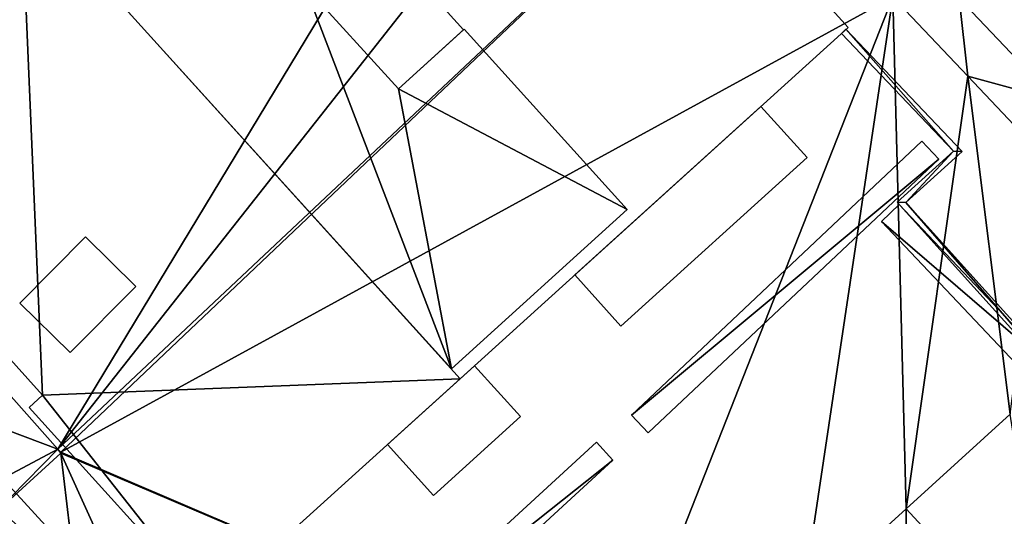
# Model space of a CAD drawing. Header units: inches. Extents: x 572839 to 573167, y 7035528 to 7035769.
# Tile 15 of 50: x 572971 to 573003, y 7035627 to 7035643. Entities that reach past the tile are written whole.
import ezdxf

# ---------------------------------------------------------------- set-up
doc = ezdxf.new("R2010")
doc.units = ezdxf.units.IN
doc.header["$MEASUREMENT"] = 0
for name, color, linetype in [('Bygning', 10, 'Continuous'), ('Objekter_Gjerde', 10, 'Continuous'), ('Objekter_Hekk', 10, 'Continuous'), ('Terreng_ortofoto', 10, 'Continuous'), ('Veg', 10, 'Continuous')]:
    doc.layers.add(name, color=color, linetype=linetype)

msp = doc.modelspace()

# ---------------------------------------------------------------- linework, layer by layer
at = {"layer": 'Bygning', "color": 74, "true_color": 0x55aa00}
for points in [[(572970.85, 7035647.61, 50.74), (572985.19, 7035631.76, 50.74), (572997.86, 7035643.23, 50.74), (572983.51, 7035659.08, 50.74)], [(572970.85, 7035647.61, 50.74), (572985.19, 7035631.76, 50.74), (572997.86, 7035643.23, 50.74), (572983.51, 7035659.08, 50.74)], [(572983.51, 7035659.08, 50.74), (572997.86, 7035643.23, 50.74), (572997.86, 7035643.23, 38.313), (572983.51, 7035659.08, 38.229)], [(572962.68, 7035640.22, 54.39), (572970.85, 7035647.61, 54.39), (572970.85, 7035647.61, 38.409), (572962.68, 7035640.22, 38.448)], [(572970.85, 7035647.61, 54.39), (572985.19, 7035631.76, 54.39), (572985.19, 7035631.76, 50.74), (572970.85, 7035647.61, 50.74)], [(572984.91, 7035632.08, 51.32), (572971.11, 7035647.32, 51.32), (572971.11, 7035647.32, 52.07), (572984.91, 7035632.08, 52.07)], [(572984.91, 7035632.08, 51.32), (572971.11, 7035647.32, 51.32), (572971.11, 7035647.32, 52.07), (572984.91, 7035632.08, 52.07)], [(572984.91, 7035632.08, 51.32), (572971.11, 7035647.32, 51.32), (572971.11, 7035647.32, 38.397), (572984.91, 7035632.08, 38.057)], [(572983.17, 7035641.22, 53.44), (572985.3, 7035643.15, 53.1), (572982.25, 7035646.521, 53.12), (572980.11, 7035644.59, 53.46)], [(572983.17, 7035641.22, 53.44), (572985.3, 7035643.15, 53.1), (572982.25, 7035646.521, 53.12), (572980.11, 7035644.59, 53.46)], [(572982.25, 7035646.521, 53.12), (572985.3, 7035643.15, 53.1), (572985.3, 7035643.15, 38.115), (572982.25, 7035646.521, 38.107)], [(572980.11, 7035644.59, 51.32), (572983.17, 7035641.22, 51.32), (572983.17, 7035641.22, 52.07), (572980.11, 7035644.59, 52.07)], [(572980.11, 7035644.59, 51.32), (572983.17, 7035641.22, 51.32), (572983.17, 7035641.22, 52.07), (572980.11, 7035644.59, 52.07)], [(572980.11, 7035644.59, 51.32), (572983.17, 7035641.22, 51.32), (572983.17, 7035641.22, 38.093), (572980.11, 7035644.59, 38.117)], [(572983.17, 7035641.22, 53.44), (572980.11, 7035644.59, 53.46), (572980.11, 7035644.59, 38.117), (572983.17, 7035641.22, 38.093)], [(572983.17, 7035641.22, 51.32), (572985.32, 7035643.17, 51.32), (572985.32, 7035643.17, 52.07), (572983.17, 7035641.22, 52.07)], [(572983.17, 7035641.22, 51.32), (572985.32, 7035643.17, 51.32), (572985.32, 7035643.17, 52.07), (572983.17, 7035641.22, 52.07)], [(572983.17, 7035641.22, 51.32), (572985.32, 7035643.17, 51.32), (572985.32, 7035643.17, 38.115), (572983.17, 7035641.22, 38.093)], [(572985.3, 7035643.15, 53.1), (572983.17, 7035641.22, 53.44), (572983.17, 7035641.22, 38.093), (572985.3, 7035643.15, 38.115)], [(572997.86, 7035643.23, 50.74), (572985.19, 7035631.76, 50.74), (572985.19, 7035631.76, 38.064), (572997.86, 7035643.23, 38.313)], [(572985.32, 7035643.17, 51.32), (572990.65, 7035637.28, 51.32), (572990.65, 7035637.28, 52.07), (572985.32, 7035643.17, 52.07)], [(572985.32, 7035643.17, 51.32), (572990.65, 7035637.28, 51.32), (572990.65, 7035637.28, 52.07), (572985.32, 7035643.17, 52.07)], [(572985.32, 7035643.17, 51.32), (572990.65, 7035637.28, 51.32), (572990.65, 7035637.28, 38.17), (572985.32, 7035643.17, 38.115)], [(572988.93, 7035635.15, 44.63), (572995.01, 7035640.65, 44.63), (572995.01, 7035640.65, 45.38), (572988.93, 7035635.15, 45.38)], [(572988.93, 7035635.15, 44.63), (572995.01, 7035640.65, 44.63), (572995.01, 7035640.65, 45.38), (572988.93, 7035635.15, 45.38)], [(572988.93, 7035635.15, 41.14), (572995.01, 7035640.65, 41.14), (572995.01, 7035640.65, 41.89), (572988.93, 7035635.15, 41.89)], [(572988.93, 7035635.15, 41.14), (572995.01, 7035640.65, 41.14), (572995.01, 7035640.65, 41.89), (572988.93, 7035635.15, 41.89)], [(572988.93, 7035635.15, 47.7), (572995.01, 7035640.65, 47.7), (572995.01, 7035640.65, 48.45), (572988.93, 7035635.15, 48.45)], [(572988.93, 7035635.15, 47.7), (572995.01, 7035640.65, 47.7), (572995.01, 7035640.65, 48.45), (572988.93, 7035635.15, 48.45)], [(572988.93, 7035635.15, 44.63), (572990.44, 7035633.48, 44.63), (572996.52, 7035638.98, 44.63), (572995.01, 7035640.65, 44.63)], [(572988.93, 7035635.15, 44.63), (572990.44, 7035633.48, 44.63), (572996.52, 7035638.98, 44.63), (572995.01, 7035640.65, 44.63)], [(572988.93, 7035635.15, 41.14), (572990.44, 7035633.48, 41.14), (572996.52, 7035638.98, 41.14), (572995.01, 7035640.65, 41.14)], [(572988.93, 7035635.15, 41.14), (572990.44, 7035633.48, 41.14), (572996.52, 7035638.98, 41.14), (572995.01, 7035640.65, 41.14)], [(572988.93, 7035635.15, 47.7), (572990.44, 7035633.48, 47.7), (572996.52, 7035638.98, 47.7), (572995.01, 7035640.65, 47.7)], [(572988.93, 7035635.15, 47.7), (572990.44, 7035633.48, 47.7), (572996.52, 7035638.98, 47.7), (572995.01, 7035640.65, 47.7)], [(572995.01, 7035640.65, 44.63), (572996.52, 7035638.98, 44.63), (572996.52, 7035638.98, 45.38), (572995.01, 7035640.65, 45.38)], [(572995.01, 7035640.65, 44.63), (572996.52, 7035638.98, 44.63), (572996.52, 7035638.98, 45.38), (572995.01, 7035640.65, 45.38)], [(572995.01, 7035640.65, 41.14), (572996.52, 7035638.98, 41.14), (572996.52, 7035638.98, 41.89), (572995.01, 7035640.65, 41.89)], [(572995.01, 7035640.65, 41.14), (572996.52, 7035638.98, 41.14), (572996.52, 7035638.98, 41.89), (572995.01, 7035640.65, 41.89)], [(572995.01, 7035640.65, 47.7), (572996.52, 7035638.98, 47.7), (572996.52, 7035638.98, 48.45), (572995.01, 7035640.65, 48.45)], [(572995.01, 7035640.65, 47.7), (572996.52, 7035638.98, 47.7), (572996.52, 7035638.98, 48.45), (572995.01, 7035640.65, 48.45)], [(572996.52, 7035638.98, 44.63), (572990.44, 7035633.48, 44.63), (572990.44, 7035633.48, 45.38), (572996.52, 7035638.98, 45.38)], [(572996.52, 7035638.98, 44.63), (572990.44, 7035633.48, 44.63), (572990.44, 7035633.48, 45.38), (572996.52, 7035638.98, 45.38)], [(572996.52, 7035638.98, 41.14), (572990.44, 7035633.48, 41.14), (572990.44, 7035633.48, 41.89), (572996.52, 7035638.98, 41.89)], [(572996.52, 7035638.98, 41.14), (572990.44, 7035633.48, 41.14), (572990.44, 7035633.48, 41.89), (572996.52, 7035638.98, 41.89)], [(572996.52, 7035638.98, 47.7), (572990.44, 7035633.48, 47.7), (572990.44, 7035633.48, 48.45), (572996.52, 7035638.98, 48.45)], [(572996.52, 7035638.98, 47.7), (572990.44, 7035633.48, 47.7), (572990.44, 7035633.48, 48.45), (572996.52, 7035638.98, 48.45)], [(572990.65, 7035637.28, 51.32), (572984.91, 7035632.08, 51.32), (572984.91, 7035632.08, 52.07), (572990.65, 7035637.28, 52.07)], [(572990.65, 7035637.28, 51.32), (572984.91, 7035632.08, 51.32), (572984.91, 7035632.08, 52.07), (572990.65, 7035637.28, 52.07)], [(572990.65, 7035637.28, 51.32), (572984.91, 7035632.08, 51.32), (572984.91, 7035632.08, 38.057), (572990.65, 7035637.28, 38.17)], [(572970.81, 7035634.23, 54.96), (572972.95, 7035636.39, 54.96), (572972.95, 7035636.39, 38.113), (572970.81, 7035634.23, 38.119)], [(572970.81, 7035634.23, 54.96), (572972.45, 7035632.61, 54.96), (572974.59, 7035634.771, 54.96), (572972.95, 7035636.39, 54.96)], [(572970.81, 7035634.23, 54.96), (572972.45, 7035632.61, 54.96), (572974.59, 7035634.771, 54.96), (572972.95, 7035636.39, 54.96)], [(572972.95, 7035636.39, 54.96), (572974.59, 7035634.771, 54.96), (572974.59, 7035634.771, 38.038), (572972.95, 7035636.39, 38.113)], [(572990.44, 7035633.48, 44.63), (572988.93, 7035635.15, 44.63), (572988.93, 7035635.15, 45.38), (572990.44, 7035633.48, 45.38)], [(572990.44, 7035633.48, 44.63), (572988.93, 7035635.15, 44.63), (572988.93, 7035635.15, 45.38), (572990.44, 7035633.48, 45.38)], [(572990.44, 7035633.48, 41.14), (572988.93, 7035635.15, 41.14), (572988.93, 7035635.15, 41.89), (572990.44, 7035633.48, 41.89)], [(572990.44, 7035633.48, 41.14), (572988.93, 7035635.15, 41.14), (572988.93, 7035635.15, 41.89), (572990.44, 7035633.48, 41.89)], [(572990.44, 7035633.48, 47.7), (572988.93, 7035635.15, 47.7), (572988.93, 7035635.15, 48.45), (572990.44, 7035633.48, 48.45)], [(572990.44, 7035633.48, 47.7), (572988.93, 7035635.15, 47.7), (572988.93, 7035635.15, 48.45), (572990.44, 7035633.48, 48.45)], [(572974.59, 7035634.771, 54.96), (572972.45, 7035632.61, 54.96), (572972.45, 7035632.61, 38.043), (572974.59, 7035634.771, 38.038)], [(572971.55, 7035631.22, 54.39), (572968.86, 7035634.2, 54.39), (572968.86, 7035634.2, 38.166), (572971.55, 7035631.22, 38.035)], [(572972.45, 7035632.61, 54.96), (572970.81, 7035634.23, 54.96), (572970.81, 7035634.23, 38.119), (572972.45, 7035632.61, 38.043)], [(572982.82, 7035629.61, 41.92), (572985.66, 7035632.18, 41.92), (572985.66, 7035632.18, 42.67), (572982.82, 7035629.61, 42.67)], [(572982.82, 7035629.61, 44.95), (572985.66, 7035632.18, 44.95), (572985.66, 7035632.18, 45.7), (572982.82, 7035629.61, 45.7)], [(572982.82, 7035629.61, 44.95), (572985.66, 7035632.18, 44.95), (572985.66, 7035632.18, 45.7), (572982.82, 7035629.61, 45.7)], [(572982.82, 7035629.61, 47.7), (572985.66, 7035632.18, 47.7), (572985.66, 7035632.18, 48.45), (572982.82, 7035629.61, 48.45)], [(572982.82, 7035629.61, 47.7), (572985.66, 7035632.18, 47.7), (572985.66, 7035632.18, 48.45), (572982.82, 7035629.61, 48.45)], [(572982.82, 7035629.61, 41.92), (572985.66, 7035632.18, 41.92), (572985.66, 7035632.18, 42.67), (572982.82, 7035629.61, 42.67)], [(572985.66, 7035632.18, 41.92), (572982.82, 7035629.61, 41.92), (572984.32, 7035627.95, 41.92), (572987.16, 7035630.521, 41.92)], [(572985.66, 7035632.18, 41.92), (572982.82, 7035629.61, 41.92), (572984.32, 7035627.95, 41.92), (572987.16, 7035630.521, 41.92)], [(572985.66, 7035632.18, 47.7), (572982.82, 7035629.61, 47.7), (572984.32, 7035627.95, 47.7), (572987.16, 7035630.521, 47.7)], [(572985.66, 7035632.18, 47.7), (572982.82, 7035629.61, 47.7), (572984.32, 7035627.95, 47.7), (572987.16, 7035630.521, 47.7)], [(572985.66, 7035632.18, 44.95), (572982.82, 7035629.61, 44.95), (572984.32, 7035627.95, 44.95), (572987.16, 7035630.521, 44.95)], [(572985.66, 7035632.18, 44.95), (572982.82, 7035629.61, 44.95), (572984.32, 7035627.95, 44.95), (572987.16, 7035630.521, 44.95)], [(572985.66, 7035632.18, 41.92), (572987.16, 7035630.521, 41.92), (572987.16, 7035630.521, 42.67), (572985.66, 7035632.18, 42.67)], [(572985.66, 7035632.18, 41.92), (572987.16, 7035630.521, 41.92), (572987.16, 7035630.521, 42.67), (572985.66, 7035632.18, 42.67)], [(572985.66, 7035632.18, 44.95), (572987.16, 7035630.521, 44.95), (572987.16, 7035630.521, 45.7), (572985.66, 7035632.18, 45.7)], [(572985.66, 7035632.18, 44.95), (572987.16, 7035630.521, 44.95), (572987.16, 7035630.521, 45.7), (572985.66, 7035632.18, 45.7)], [(572985.66, 7035632.18, 47.7), (572987.16, 7035630.521, 47.7), (572987.16, 7035630.521, 48.45), (572985.66, 7035632.18, 48.45)], [(572985.66, 7035632.18, 47.7), (572987.16, 7035630.521, 47.7), (572987.16, 7035630.521, 48.45), (572985.66, 7035632.18, 48.45)], [(572985.19, 7035631.76, 54.39), (572976.98, 7035624.33, 54.39), (572976.98, 7035624.33, 38.13), (572985.19, 7035631.76, 38.064)], [(572971.11, 7035630.82, 54.39), (572971.55, 7035631.22, 54.39), (572971.55, 7035631.22, 38.035), (572971.11, 7035630.82, 38.037)], [(572976.98, 7035624.33, 54.39), (572971.11, 7035630.82, 54.39), (572971.11, 7035630.82, 38.037), (572976.98, 7035624.33, 38.13)], [(572987.16, 7035630.521, 41.92), (572984.32, 7035627.95, 41.92), (572984.32, 7035627.95, 42.67), (572987.16, 7035630.521, 42.67)], [(572987.16, 7035630.521, 41.92), (572984.32, 7035627.95, 41.92), (572984.32, 7035627.95, 42.67), (572987.16, 7035630.521, 42.67)], [(572987.16, 7035630.521, 44.95), (572984.32, 7035627.95, 44.95), (572984.32, 7035627.95, 45.7), (572987.16, 7035630.521, 45.7)], [(572987.16, 7035630.521, 44.95), (572984.32, 7035627.95, 44.95), (572984.32, 7035627.95, 45.7), (572987.16, 7035630.521, 45.7)], [(572987.16, 7035630.521, 47.7), (572984.32, 7035627.95, 47.7), (572984.32, 7035627.95, 48.45), (572987.16, 7035630.521, 48.45)], [(572987.16, 7035630.521, 47.7), (572984.32, 7035627.95, 47.7), (572984.32, 7035627.95, 48.45), (572987.16, 7035630.521, 48.45)], [(572984.32, 7035627.95, 41.92), (572982.82, 7035629.61, 41.92), (572982.82, 7035629.61, 42.67), (572984.32, 7035627.95, 42.67)], [(572984.32, 7035627.95, 41.92), (572982.82, 7035629.61, 41.92), (572982.82, 7035629.61, 42.67), (572984.32, 7035627.95, 42.67)], [(572984.32, 7035627.95, 44.95), (572982.82, 7035629.61, 44.95), (572982.82, 7035629.61, 45.7), (572984.32, 7035627.95, 45.7)], [(572984.32, 7035627.95, 44.95), (572982.82, 7035629.61, 44.95), (572982.82, 7035629.61, 45.7), (572984.32, 7035627.95, 45.7)], [(572984.32, 7035627.95, 47.7), (572982.82, 7035629.61, 47.7), (572982.82, 7035629.61, 48.45), (572984.32, 7035627.95, 48.45)], [(572984.32, 7035627.95, 47.7), (572982.82, 7035629.61, 47.7), (572982.82, 7035629.61, 48.45), (572984.32, 7035627.95, 48.45)]]:
    msp.add_3dface(points, dxfattribs=at)
at = {"layer": 'Terreng_ortofoto'}
for points in [[(572988.99, 7035657.452, 38.18), (572958.411, 7035644.833, 38.654), (572972.051, 7035629.464, 37.984)], [(572991.76, 7035654.47, 38.16), (572988.99, 7035657.452, 38.18), (572972.051, 7035629.464, 37.984)], [(572991.76, 7035654.47, 38.16), (572972.051, 7035629.464, 37.984), (572995, 7035651.047, 38.22)], [(572995, 7035651.047, 38.22), (572972.051, 7035629.464, 37.984), (572972.145, 7035629.359, 37.78)], [(572995, 7035651.047, 38.22), (572972.145, 7035629.359, 37.78), (572999.321, 7035644.227, 38.343)], [(573003.326, 7035646.056, 38.34), (573001.494, 7035644.185, 38.34), (573004.645, 7035640.855, 38.395)], [(572972.051, 7035629.464, 37.984), (572958.411, 7035644.833, 38.654), (572966.04, 7035631.72, 38.33)], [(572999.321, 7035644.227, 38.343), (572972.145, 7035629.359, 37.78), (572990.39, 7035621.561, 38.21)], [(572999.321, 7035644.227, 38.343), (572990.39, 7035621.561, 38.21), (572996.362, 7035624.421, 37.845)], [(572999.321, 7035644.227, 38.343), (572996.362, 7035624.421, 37.845), (572999.762, 7035627.513, 37.833)], [(572999.321, 7035644.227, 38.343), (573001.775, 7035641.633, 38.38), (573001.494, 7035644.185, 38.34)], [(572999.321, 7035644.227, 38.343), (572999.762, 7035627.513, 37.833), (573001.775, 7035641.633, 38.38)], [(573001.775, 7035641.633, 38.38), (573004.645, 7035640.855, 38.395), (573001.494, 7035644.185, 38.34)], [(573003.162, 7035630.604, 37.822), (573001.775, 7035641.633, 38.38), (572999.762, 7035627.513, 37.833)], [(573003.162, 7035630.604, 37.822), (573004.23, 7035639.038, 38.417), (573001.775, 7035641.633, 38.38)], [(573001.775, 7035641.633, 38.38), (573004.23, 7035639.038, 38.417), (573004.645, 7035640.855, 38.395)], [(572972.051, 7035629.464, 37.984), (572966.04, 7035631.72, 38.33), (572969.383, 7035628.04, 38.363)], [(573003.162, 7035630.604, 37.822), (572999.762, 7035627.513, 37.833), (573004.43, 7035622.45, 38.61)], [(572972.051, 7035629.464, 37.984), (572969.383, 7035628.04, 38.363), (572969.989, 7035627.373, 37.778)], [(572972.051, 7035629.464, 37.984), (572969.989, 7035627.373, 37.778), (572972.144, 7035629.331, 37.78)], [(572972.144, 7035629.331, 37.78), (572969.989, 7035627.373, 37.778), (572972.727, 7035624.36, 38.397)], [(572972.051, 7035629.464, 37.984), (572972.144, 7035629.331, 37.78), (572972.145, 7035629.359, 37.78)], [(572990.39, 7035621.561, 38.21), (572972.145, 7035629.359, 37.78), (572972.144, 7035629.331, 37.78)], [(572972.144, 7035629.331, 37.78), (572972.727, 7035624.36, 38.397), (572976.07, 7035620.68, 38.43)], [(572990.39, 7035621.561, 38.21), (572972.144, 7035629.331, 37.78), (572976.07, 7035620.68, 38.43)], [(572972.727, 7035624.36, 38.397), (572969.989, 7035627.373, 37.778), (572968.784, 7035626.279, 37.777)], [(572999.75, 7035622.154, 38.477), (572999.762, 7035627.513, 37.833), (572996.362, 7035624.421, 37.845)], [(572999.75, 7035622.154, 38.477), (573004.43, 7035622.45, 38.61), (572999.762, 7035627.513, 37.833)]]:
    msp.add_3dface(points, dxfattribs=at)
at = {"layer": 'Veg', "color": 7}
msp.add_3dface([(573001.494, 7035644.185, 38.34), (573004.645, 7035640.855, 38.395), (573003.326, 7035646.056, 38.34)], dxfattribs=at)

# ---------------------------------------------------------------- meshes
at = {"layer": 'Bygning', "color": 74, "true_color": 0x55aa00}
mesh = msp.add_polyface(dxfattribs=at)
corners = [(572982.27, 7035646.54, 51.32), (572976.85, 7035652.521, 51.32), (572980.11, 7035644.59, 51.32), (572971.11, 7035647.32, 51.32), (572985.32, 7035643.17, 51.32), (572983.17, 7035641.22, 51.32), (572990.65, 7035637.28, 51.32), (572984.91, 7035632.08, 51.32)]
mesh.append_faces([[corners[k] for k in face] for face in [(6, 5, 7), (5, 2, 7), (2, 3, 7), (4, 5, 6), (1, 3, 2), (0, 1, 2)]])
mesh = msp.add_polyface(dxfattribs=at)
corners = [(572982.27, 7035646.54, 51.32), (572976.85, 7035652.521, 51.32), (572980.11, 7035644.59, 51.32), (572971.11, 7035647.32, 51.32), (572985.32, 7035643.17, 51.32), (572983.17, 7035641.22, 51.32), (572990.65, 7035637.28, 51.32), (572984.91, 7035632.08, 51.32)]
mesh.append_faces([[corners[k] for k in face] for face in [(6, 5, 7), (5, 2, 7), (2, 3, 7), (4, 5, 6), (1, 3, 2), (0, 1, 2)]])
mesh = msp.add_polyface(dxfattribs=at)
corners = [(572971.11, 7035630.82, 54.39), (572976.98, 7035624.33, 54.39), (572971.55, 7035631.22, 54.39), (572985.19, 7035631.76, 54.39), (572968.46, 7035633.83, 54.39), (572968.86, 7035634.2, 54.39), (572962.68, 7035640.22, 54.39), (572970.85, 7035647.61, 54.39)]
mesh.append_faces([[corners[k] for k in face] for face in [(5, 2, 7), (2, 3, 7), (6, 5, 7), (4, 5, 6), (1, 3, 2), (0, 1, 2)]])
mesh = msp.add_polyface(dxfattribs=at)
corners = [(572971.11, 7035630.82, 54.39), (572976.98, 7035624.33, 54.39), (572971.55, 7035631.22, 54.39), (572985.19, 7035631.76, 54.39), (572968.46, 7035633.83, 54.39), (572968.86, 7035634.2, 54.39), (572962.68, 7035640.22, 54.39), (572970.85, 7035647.61, 54.39)]
mesh.append_faces([[corners[k] for k in face] for face in [(5, 2, 7), (2, 3, 7), (6, 5, 7), (4, 5, 6), (1, 3, 2), (0, 1, 2)]])
at = {"layer": 'Objekter_Gjerde', "color": 24, "true_color": 0xaa170d}
mesh = msp.add_polyface(dxfattribs=at)
corners = [(573001.307, 7035639.185, 38.281), (572999.469, 7035637.528, 38.139), (572999.751, 7035637.514, 38.149), (572997.792, 7035643.17, 38.312), (572997.648, 7035643.032, 38.31), (573001.593, 7035639.175, 38.28), (573007.382, 7035628.753, 38.176), (573004.689, 7035622.882, 38.593), (573004.871, 7035622.798, 38.598), (573007.618, 7035628.789, 38.183), (573001.307, 7035639.185, 40.8), (572999.469, 7035637.528, 40.8), (572999.751, 7035637.514, 40.8), (572997.792, 7035643.17, 40.8), (572997.648, 7035643.032, 40.8), (573001.593, 7035639.175, 40.8), (573007.382, 7035628.753, 40.74), (573004.689, 7035622.882, 40.63), (573004.871, 7035622.798, 40.63), (573007.618, 7035628.789, 40.74)]
mesh.append_faces([[corners[k] for k in face] for face in [(17, 16, 7), (16, 6, 7), (16, 11, 1), (16, 1, 6), (5, 0, 2), (2, 6, 9), (6, 8, 9), (2, 1, 6), (6, 7, 8), (5, 3, 0), (3, 4, 0), (0, 1, 2), (11, 10, 0), (11, 0, 1), (10, 14, 4), (10, 4, 0), (14, 13, 3), (14, 3, 4), (13, 15, 3), (15, 5, 3), (15, 12, 5), (12, 2, 5), (12, 19, 2), (19, 9, 2), (19, 18, 8), (19, 8, 9), (18, 17, 8), (17, 7, 8), (17, 16, 7), (16, 6, 7), (16, 11, 1), (16, 1, 6), (11, 10, 0), (11, 0, 1), (10, 14, 4), (10, 4, 0), (14, 13, 3), (14, 3, 4), (13, 15, 3), (15, 5, 3), (15, 12, 5), (12, 2, 5), (12, 19, 2), (19, 9, 2), (19, 18, 8), (19, 8, 9), (18, 17, 8), (17, 7, 8), (15, 10, 12), (12, 16, 19), (16, 18, 19), (12, 11, 16), (16, 17, 18), (15, 13, 10), (13, 14, 10), (10, 11, 12), (15, 10, 12), (12, 16, 19), (16, 18, 19), (12, 11, 16), (16, 17, 18), (15, 13, 10), (13, 14, 10), (10, 11, 12), (5, 0, 2), (2, 6, 9), (6, 8, 9), (2, 1, 6), (6, 7, 8), (5, 3, 0), (3, 4, 0), (0, 1, 2)]], dxfattribs={"color": 25})
mesh = msp.add_polyface(dxfattribs=at)
corners = [(573001.307, 7035639.185, 38.281), (572999.469, 7035637.528, 38.139), (572999.751, 7035637.514, 38.149), (572997.792, 7035643.17, 38.312), (572997.648, 7035643.032, 38.31), (573001.593, 7035639.175, 38.28), (573007.382, 7035628.753, 38.176), (573004.689, 7035622.882, 38.593), (573004.871, 7035622.798, 38.598), (573007.618, 7035628.789, 38.183), (573001.307, 7035639.185, 40.8), (572999.469, 7035637.528, 40.8), (572999.751, 7035637.514, 40.8), (572997.792, 7035643.17, 40.8), (572997.648, 7035643.032, 40.8), (573001.593, 7035639.175, 40.8), (573007.382, 7035628.753, 40.74), (573004.689, 7035622.882, 40.63), (573004.871, 7035622.798, 40.63), (573007.618, 7035628.789, 40.74)]
mesh.append_faces([[corners[k] for k in face] for face in [(17, 16, 7), (16, 6, 7), (16, 11, 1), (16, 1, 6), (5, 0, 2), (2, 6, 9), (6, 8, 9), (2, 1, 6), (6, 7, 8), (5, 3, 0), (3, 4, 0), (0, 1, 2), (11, 10, 0), (11, 0, 1), (10, 14, 4), (10, 4, 0), (14, 13, 3), (14, 3, 4), (13, 15, 3), (15, 5, 3), (15, 12, 5), (12, 2, 5), (12, 19, 2), (19, 9, 2), (19, 18, 8), (19, 8, 9), (18, 17, 8), (17, 7, 8), (17, 16, 7), (16, 6, 7), (16, 11, 1), (16, 1, 6), (11, 10, 0), (11, 0, 1), (10, 14, 4), (10, 4, 0), (14, 13, 3), (14, 3, 4), (13, 15, 3), (15, 5, 3), (15, 12, 5), (12, 2, 5), (12, 19, 2), (19, 9, 2), (19, 18, 8), (19, 8, 9), (18, 17, 8), (17, 7, 8), (15, 10, 12), (12, 16, 19), (16, 18, 19), (12, 11, 16), (16, 17, 18), (15, 13, 10), (13, 14, 10), (10, 11, 12), (15, 10, 12), (12, 16, 19), (16, 18, 19), (12, 11, 16), (16, 17, 18), (15, 13, 10), (13, 14, 10), (10, 11, 12), (5, 0, 2), (2, 6, 9), (6, 8, 9), (2, 1, 6), (6, 7, 8), (5, 3, 0), (3, 4, 0), (0, 1, 2)]])
at = {"layer": 'Objekter_Hekk', "color": 24, "true_color": 0xaa170d}
mesh = msp.add_polyface(dxfattribs=at)
corners = [(572990.786, 7035630.571, 38.227), (573000.824, 7035638.929, 38.253), (573000.276, 7035639.511, 38.241), (572991.334, 7035629.989, 38.223), (572990.786, 7035630.571, 39.27), (573000.824, 7035638.929, 39.12), (573000.276, 7035639.511, 39.12), (572991.334, 7035629.989, 39.27)]
mesh.append_faces([[corners[k] for k in face] for face in [(4, 6, 0), (6, 2, 0), (6, 5, 1), (6, 1, 2), (0, 3, 1), (0, 1, 2), (5, 7, 3), (5, 3, 1), (7, 4, 0), (7, 0, 3), (4, 6, 0), (6, 2, 0), (6, 5, 1), (6, 1, 2), (5, 7, 3), (5, 3, 1), (7, 4, 0), (7, 0, 3), (4, 7, 5), (4, 5, 6), (4, 7, 5), (4, 5, 6), (0, 3, 1), (0, 1, 2)]], dxfattribs={"color": 84})
mesh = msp.add_polyface(dxfattribs=at)
corners = [(572990.786, 7035630.571, 38.227), (573000.824, 7035638.929, 38.253), (573000.276, 7035639.511, 38.241), (572991.334, 7035629.989, 38.223), (572990.786, 7035630.571, 39.27), (573000.824, 7035638.929, 39.12), (573000.276, 7035639.511, 39.12), (572991.334, 7035629.989, 39.27)]
mesh.append_faces([[corners[k] for k in face] for face in [(4, 6, 0), (6, 2, 0), (6, 5, 1), (6, 1, 2), (0, 3, 1), (0, 1, 2), (5, 7, 3), (5, 3, 1), (7, 4, 0), (7, 0, 3), (4, 6, 0), (6, 2, 0), (6, 5, 1), (6, 1, 2), (5, 7, 3), (5, 3, 1), (7, 4, 0), (7, 0, 3), (4, 7, 5), (4, 5, 6), (4, 7, 5), (4, 5, 6), (0, 3, 1), (0, 1, 2)]])
mesh = msp.add_polyface(dxfattribs=at)
corners = [(572998.95, 7035636.895, 38.13), (573004.3, 7035631.246, 37.878), (573004.88, 7035631.796, 37.86), (572999.53, 7035637.445, 38.137), (572998.95, 7035636.895, 39.32), (572999.53, 7035637.445, 39.32), (573004.3, 7035631.246, 39.32), (573004.88, 7035631.796, 39.32)]
mesh.append_faces([[corners[k] for k in face] for face in [(5, 4, 7), (4, 6, 7), (4, 5, 3), (4, 3, 0), (5, 7, 3), (7, 2, 3), (7, 6, 1), (7, 1, 2), (6, 4, 0), (6, 0, 1), (7, 6, 1), (7, 1, 2), (5, 7, 3), (7, 2, 3), (6, 4, 0), (6, 0, 1), (5, 4, 7), (4, 6, 7), (3, 0, 2), (0, 1, 2), (4, 5, 3), (4, 3, 0), (3, 0, 2), (0, 1, 2)]], dxfattribs={"color": 84})
mesh = msp.add_polyface(dxfattribs=at)
corners = [(572998.95, 7035636.895, 38.13), (573004.3, 7035631.246, 37.878), (573004.88, 7035631.796, 37.86), (572999.53, 7035637.445, 38.137), (572998.95, 7035636.895, 39.32), (572999.53, 7035637.445, 39.32), (573004.3, 7035631.246, 39.32), (573004.88, 7035631.796, 39.32)]
mesh.append_faces([[corners[k] for k in face] for face in [(5, 4, 7), (4, 6, 7), (4, 5, 3), (4, 3, 0), (5, 7, 3), (7, 2, 3), (7, 6, 1), (7, 1, 2), (6, 4, 0), (6, 0, 1), (7, 6, 1), (7, 1, 2), (5, 7, 3), (7, 2, 3), (6, 4, 0), (6, 0, 1), (5, 4, 7), (4, 6, 7), (3, 0, 2), (0, 1, 2), (4, 5, 3), (4, 3, 0), (3, 0, 2), (0, 1, 2)]])
mesh = msp.add_polyface(dxfattribs=at)
corners = [(572990.181, 7035629.095, 39.05), (572989.639, 7035629.685, 39.05), (572981.481, 7035622.192, 39.2), (572981.419, 7035621.048, 39.2), (572977.012, 7035621.097, 39.27), (572970.115, 7035628.621, 39.27), (572969.525, 7035628.081, 39.27), (572980.021, 7035622.647, 39.2), (572976.948, 7035619.983, 39.27), (572980.099, 7035623.773, 39.2), (572970.115, 7035628.621, 38.233), (572969.525, 7035628.081, 38.326), (572980.021, 7035622.647, 38.264), (572981.419, 7035621.048, 38.347), (572990.181, 7035629.095, 38.21), (572989.639, 7035629.685, 38.185), (572981.481, 7035622.192, 38.271), (572980.099, 7035623.773, 38.147), (572977.012, 7035621.097, 38.401), (572976.948, 7035619.983, 38.411)]
mesh.append_faces([[corners[k] for k in face] for face in [(16, 17, 12), (12, 17, 18), (18, 11, 19), (13, 16, 12), (12, 18, 19), (18, 10, 11), (13, 14, 16), (14, 15, 16), (5, 4, 18), (5, 18, 10), (16, 17, 12), (12, 17, 18), (18, 11, 19), (13, 16, 12), (12, 18, 19), (18, 10, 11), (13, 14, 16), (14, 15, 16), (3, 7, 13), (7, 12, 13), (9, 2, 16), (9, 16, 17), (4, 9, 18), (9, 17, 18), (8, 6, 19), (6, 11, 19), (7, 8, 19), (7, 19, 12), (1, 0, 14), (1, 14, 15), (2, 1, 16), (1, 15, 16), (0, 3, 13), (0, 13, 14), (7, 8, 19), (7, 19, 12), (9, 2, 16), (9, 16, 17), (8, 6, 19), (6, 11, 19), (6, 5, 11), (5, 10, 11), (5, 4, 18), (5, 18, 10), (1, 0, 14), (1, 14, 15), (4, 9, 18), (9, 17, 18), (2, 1, 16), (1, 15, 16), (0, 3, 13), (0, 13, 14), (3, 7, 13), (7, 12, 13), (2, 9, 7), (7, 9, 4), (4, 6, 8), (3, 2, 7), (7, 4, 8), (4, 5, 6), (3, 0, 2), (0, 1, 2), (6, 5, 11), (5, 10, 11), (2, 9, 7), (7, 9, 4), (4, 6, 8), (3, 2, 7), (7, 4, 8), (4, 5, 6), (3, 0, 2), (0, 1, 2)]], dxfattribs={"color": 84})
mesh = msp.add_polyface(dxfattribs=at)
corners = [(572990.181, 7035629.095, 39.05), (572989.639, 7035629.685, 39.05), (572981.481, 7035622.192, 39.2), (572981.419, 7035621.048, 39.2), (572977.012, 7035621.097, 39.27), (572970.115, 7035628.621, 39.27), (572969.525, 7035628.081, 39.27), (572980.021, 7035622.647, 39.2), (572976.948, 7035619.983, 39.27), (572980.099, 7035623.773, 39.2), (572970.115, 7035628.621, 38.233), (572969.525, 7035628.081, 38.326), (572980.021, 7035622.647, 38.264), (572981.419, 7035621.048, 38.347), (572990.181, 7035629.095, 38.21), (572989.639, 7035629.685, 38.185), (572981.481, 7035622.192, 38.271), (572980.099, 7035623.773, 38.147), (572977.012, 7035621.097, 38.401), (572976.948, 7035619.983, 38.411)]
mesh.append_faces([[corners[k] for k in face] for face in [(16, 17, 12), (12, 17, 18), (18, 11, 19), (13, 16, 12), (12, 18, 19), (18, 10, 11), (13, 14, 16), (14, 15, 16), (5, 4, 18), (5, 18, 10), (16, 17, 12), (12, 17, 18), (18, 11, 19), (13, 16, 12), (12, 18, 19), (18, 10, 11), (13, 14, 16), (14, 15, 16), (3, 7, 13), (7, 12, 13), (9, 2, 16), (9, 16, 17), (4, 9, 18), (9, 17, 18), (8, 6, 19), (6, 11, 19), (7, 8, 19), (7, 19, 12), (1, 0, 14), (1, 14, 15), (2, 1, 16), (1, 15, 16), (0, 3, 13), (0, 13, 14), (7, 8, 19), (7, 19, 12), (9, 2, 16), (9, 16, 17), (8, 6, 19), (6, 11, 19), (6, 5, 11), (5, 10, 11), (5, 4, 18), (5, 18, 10), (1, 0, 14), (1, 14, 15), (4, 9, 18), (9, 17, 18), (2, 1, 16), (1, 15, 16), (0, 3, 13), (0, 13, 14), (3, 7, 13), (7, 12, 13), (2, 9, 7), (7, 9, 4), (4, 6, 8), (3, 2, 7), (7, 4, 8), (4, 5, 6), (3, 0, 2), (0, 1, 2), (6, 5, 11), (5, 10, 11), (2, 9, 7), (7, 9, 4), (4, 6, 8), (3, 2, 7), (7, 4, 8), (4, 5, 6), (3, 0, 2), (0, 1, 2)]])

doc.saveas('drawing.dxf')
